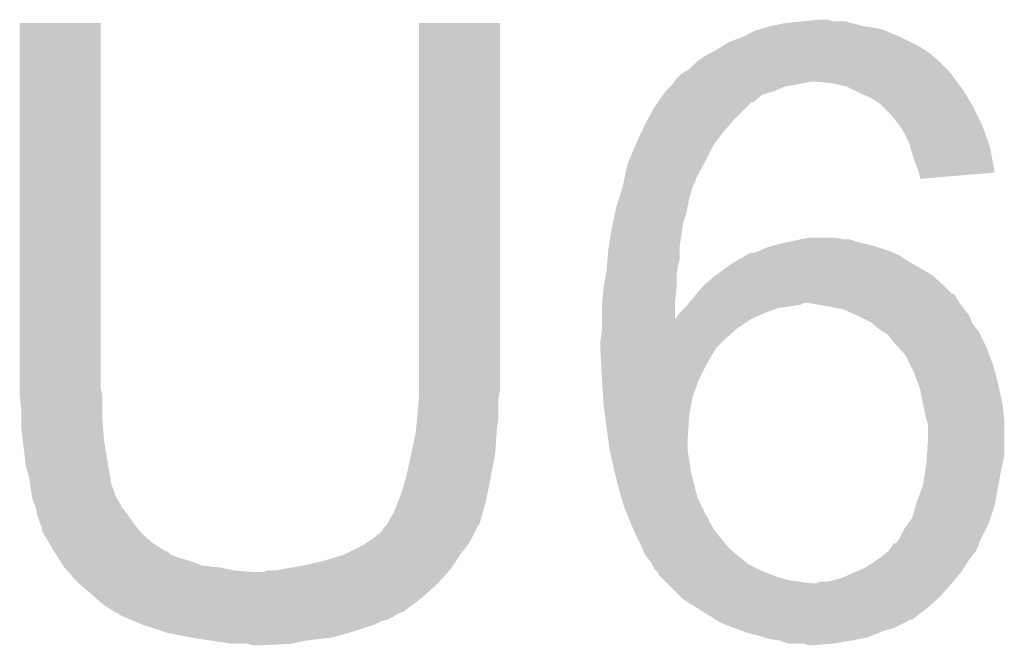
# Model space of a CAD drawing. Extents: x -1.3 to 24.2, y -3.9 to 53.4.
# Tile 17 of 45: x 6.2 to 7.7, y 13.2 to 14.2. Entities that reach past the tile are written whole.
import ezdxf

# ---------------------------------------------------------------- set-up
doc = ezdxf.new("R2010")
doc.units = 0
doc.layers.add('LTE_IOT_24_CLICK_V101_GTO', color=11, linetype='CONTINUOUS')

msp = doc.modelspace()

# ---------------------------------------------------------------- linework, layer by layer
at = {"layer": 'LTE_IOT_24_CLICK_V101_GTO'}
for points in [[(7.42188, 14.2113), (7.449796, 14.213838), (7.470144, 14.2113), (7.462522, 14.213838)], [(7.449796, 14.213838), (7.449818, 14.21384), (7.462522, 14.213838), (7.449818, 14.21384)], [(6.1722, 13.624558), (6.172222, 14.208736), (6.30174, 13.624558), (6.30174, 14.208736)], [(6.172222, 14.208736), (6.172224, 14.20876), (6.30174, 14.208736), (6.172224, 14.20876)], [(6.80974, 13.64488), (6.809762, 14.208736), (6.93928, 13.64488), (6.93928, 14.208736)], [(6.809762, 14.208736), (6.809764, 14.20876), (6.93928, 14.208736), (6.809764, 14.20876)], [(7.345682, 14.196062), (7.354136, 14.198598), (7.55497, 14.196062), (7.548882, 14.198598)], [(7.354136, 14.198598), (7.371078, 14.20368), (7.548882, 14.198598), (7.5184, 14.20368)], [(7.371078, 14.20368), (7.396478, 14.20876), (7.5184, 14.20368), (7.499776, 14.20876)], [(7.396478, 14.20876), (7.42188, 14.2113), (7.499776, 14.20876), (7.490464, 14.2113)], [(7.305036, 14.17828), (7.32536, 14.1859), (7.5946, 14.17828), (7.57936, 14.1859)], [(7.32536, 14.1859), (7.345682, 14.196062), (7.57936, 14.1859), (7.55497, 14.196062)], [(7.284718, 14.16558), (7.292842, 14.170658), (7.61746, 14.16558), (7.609842, 14.170658)], [(7.292842, 14.170658), (7.305036, 14.17828), (7.609842, 14.170658), (7.5946, 14.17828)], [(7.254242, 14.147802), (7.269482, 14.15796), (7.640318, 14.147802), (7.62813, 14.15796)], [(7.269482, 14.15796), (7.27456, 14.1605), (7.62813, 14.15796), (7.62508, 14.1605)], [(7.27456, 14.1605), (7.284718, 14.16558), (7.62508, 14.1605), (7.61746, 14.16558)], [(7.233072, 14.13002), (7.241542, 14.135102), (7.6581, 14.13002), (7.653018, 14.135102)], [(7.241542, 14.135102), (7.25424, 14.1478), (7.653018, 14.135102), (7.64032, 14.1478)], [(7.25424, 14.1478), (7.254242, 14.147802), (7.64032, 14.1478), (7.640318, 14.147802)], [(7.21741, 14.11478), (7.221222, 14.11986), (7.668896, 14.11478), (7.665086, 14.11986)], [(7.221222, 14.11986), (7.22376, 14.1224), (7.665086, 14.11986), (7.66318, 14.1224)], [(7.22376, 14.1224), (7.228842, 14.127482), (7.66318, 14.1224), (7.659792, 14.127482)], [(7.228842, 14.127482), (7.233072, 14.13002), (7.659792, 14.127482), (7.6581, 14.13002)], [(7.203442, 14.099542), (7.211056, 14.107158), (7.376168, 14.099542), (7.393938, 14.107158)], [(7.211056, 14.107158), (7.213598, 14.1097), (7.393938, 14.107158), (7.40918, 14.1097)], [(7.213598, 14.1097), (7.2136, 14.109702), (7.40918, 14.1097), (7.409188, 14.109702)], [(7.2136, 14.109702), (7.21741, 14.11478), (7.409188, 14.109702), (7.434578, 14.11478)], [(7.470138, 14.11224), (7.444742, 14.11478), (7.670802, 14.11224), (7.668896, 14.11478)], [(7.492998, 14.107162), (7.470138, 14.11224), (7.67461, 14.107162), (7.670802, 14.11224)], [(7.503166, 14.102078), (7.492998, 14.107162), (7.678422, 14.102078), (7.67461, 14.107162)], [(7.190994, 14.08176), (7.199882, 14.094458), (7.343136, 14.08176), (7.358378, 14.094458)], [(7.199882, 14.094458), (7.203438, 14.099538), (7.358378, 14.094458), (7.37616, 14.099538)], [(7.203438, 14.099538), (7.203442, 14.099542), (7.37616, 14.099538), (7.376168, 14.099542)], [(7.51332, 14.097), (7.503166, 14.102078), (7.68147, 14.097), (7.678422, 14.102078)], [(7.531102, 14.08938), (7.51332, 14.097), (7.686042, 14.08938), (7.68147, 14.097)], [(7.54634, 14.07922), (7.531102, 14.08938), (7.692138, 14.07922), (7.686042, 14.08938)], [(7.17319, 14.05128), (7.185662, 14.074142), (7.31012, 14.05128), (7.332982, 14.074142)], [(7.185662, 14.074142), (7.19099, 14.081754), (7.332982, 14.074142), (7.340594, 14.081754)], [(7.19099, 14.081754), (7.190994, 14.08176), (7.340594, 14.081754), (7.343136, 14.08176)], [(7.54888, 14.07668), (7.54634, 14.07922), (7.69366, 14.07668), (7.692138, 14.07922)], [(7.56412, 14.06144), (7.54888, 14.07668), (7.70128, 14.06144), (7.69366, 14.07668)], [(7.57428, 14.04874), (7.56412, 14.06144), (7.70763, 14.04874), (7.70128, 14.06144)], [(7.164558, 14.033502), (7.17042, 14.0462), (7.29488, 14.033502), (7.305764, 14.0462)], [(7.17042, 14.0462), (7.17319, 14.05128), (7.305764, 14.0462), (7.31012, 14.05128)], [(7.575976, 14.046198), (7.57428, 14.04874), (7.7089, 14.046198), (7.70763, 14.04874)], [(7.584438, 14.033502), (7.575976, 14.046198), (7.713436, 14.033502), (7.7089, 14.046198)], [(7.15518, 14.01318), (7.164558, 14.033502), (7.27964, 14.01318), (7.29488, 14.033502)], [(7.59206, 14.01826), (7.584438, 14.033502), (7.718878, 14.01826), (7.713436, 14.033502)], [(7.144596, 13.98778), (7.155178, 14.013178), (7.26694, 13.98778), (7.27964, 14.013178)], [(7.155178, 14.013178), (7.15518, 14.01318), (7.27964, 14.013178), (7.27964, 14.01318)], [(7.594238, 14.010638), (7.59206, 14.01826), (7.7216, 14.010638), (7.718878, 14.01826)], [(7.59714, 14.00048), (7.594238, 14.010638), (7.7235, 14.00048), (7.7216, 14.010638)], [(7.60222, 13.985238), (7.59714, 14.00048), (7.726348, 13.985238), (7.7235, 14.00048)], [(7.13758, 13.959834), (7.142482, 13.982702), (7.2517, 13.959834), (7.26417, 13.982702)], [(7.142482, 13.982702), (7.144596, 13.98778), (7.26417, 13.982702), (7.26694, 13.98778)], [(7.607298, 13.972542), (7.60222, 13.985238), (7.72872, 13.972542), (7.726348, 13.985238)], [(7.607936, 13.969998), (7.607298, 13.972542), (7.729194, 13.969998), (7.72872, 13.972542)], [(7.60984, 13.962382), (7.607936, 13.969998), (7.639478, 13.962382), (7.729194, 13.969998)], [(7.60984, 13.959866), (7.60984, 13.962382), (7.60984, 13.959866), (7.639478, 13.962382)], [(7.131734, 13.936982), (7.134858, 13.947138), (7.24408, 13.936982), (7.246618, 13.947138)], [(7.134858, 13.947138), (7.13486, 13.94714), (7.246618, 13.947138), (7.246618, 13.94714)], [(7.13486, 13.94714), (7.137036, 13.957296), (7.246618, 13.94714), (7.251698, 13.957296)], [(7.137036, 13.957296), (7.13758, 13.959834), (7.251698, 13.957296), (7.2517, 13.959834)], [(7.129388, 13.929358), (7.131734, 13.936982), (7.24154, 13.929358), (7.24408, 13.936982)], [(7.1247, 13.914118), (7.129388, 13.929358), (7.23849, 13.914118), (7.24154, 13.929358)], [(7.119256, 13.888718), (7.122522, 13.90396), (7.23138, 13.888718), (7.236458, 13.90396)], [(7.122522, 13.90396), (7.1247, 13.914118), (7.236458, 13.90396), (7.23849, 13.914118)], [(7.11708, 13.87856), (7.119256, 13.888718), (7.229928, 13.87856), (7.23138, 13.888718)], [(7.113172, 13.853158), (7.11708, 13.87856), (7.2263, 13.853158), (7.229928, 13.87856)], [(7.112, 13.84554), (7.113172, 13.853158), (7.2263, 13.84554), (7.2263, 13.853158)], [(7.366, 13.850622), (7.383778, 13.8557), (7.542526, 13.850622), (7.526022, 13.8557)], [(7.383778, 13.8557), (7.395208, 13.85824), (7.526022, 13.8557), (7.513322, 13.85824)], [(7.395208, 13.85824), (7.40664, 13.86078), (7.513322, 13.85824), (7.5057, 13.86078)], [(7.40664, 13.86078), (7.41933, 13.863318), (7.5057, 13.86078), (7.498082, 13.863318)], [(7.41933, 13.863318), (7.41934, 13.86332), (7.498082, 13.863318), (7.487922, 13.86332)], [(7.41934, 13.86332), (7.432042, 13.86586), (7.487922, 13.86332), (7.475222, 13.86586)], [(7.11094, 13.832838), (7.112, 13.84554), (7.2263, 13.832838), (7.2263, 13.84554)], [(7.3279, 13.83538), (7.331704, 13.837918), (7.58063, 13.83538), (7.576822, 13.837918)], [(7.331704, 13.837918), (7.33552, 13.840462), (7.576822, 13.837918), (7.570888, 13.840462)], [(7.33552, 13.840462), (7.348222, 13.843002), (7.570888, 13.840462), (7.564964, 13.843002)], [(7.348222, 13.843002), (7.354142, 13.84554), (7.564964, 13.843002), (7.559042, 13.84554)], [(7.354142, 13.84554), (7.366, 13.850622), (7.559042, 13.84554), (7.542526, 13.850622)], [(7.10946, 13.815058), (7.11094, 13.832838), (7.222348, 13.815058), (7.2263, 13.832838)], [(7.3025, 13.82014), (7.314696, 13.827762), (7.605396, 13.82014), (7.592058, 13.827762)], [(7.314696, 13.827762), (7.322822, 13.83284), (7.592058, 13.827762), (7.58444, 13.83284)], [(7.322822, 13.83284), (7.325366, 13.832846), (7.58444, 13.83284), (7.584432, 13.832846)], [(7.325366, 13.832846), (7.3279, 13.83538), (7.584432, 13.832846), (7.58063, 13.83538)], [(7.104802, 13.78712), (7.108612, 13.809978), (7.22122, 13.78712), (7.22122, 13.809978)], [(7.108612, 13.809978), (7.10946, 13.815058), (7.22122, 13.809978), (7.222348, 13.815058)], [(7.267362, 13.792202), (7.282178, 13.8049), (7.6454, 13.792202), (7.630584, 13.8049)], [(7.282178, 13.8049), (7.285564, 13.80744), (7.630584, 13.8049), (7.627618, 13.80744)], [(7.285564, 13.80744), (7.3025, 13.82014), (7.627618, 13.80744), (7.605396, 13.82014)], [(7.253512, 13.77696), (7.2644, 13.789662), (7.660644, 13.77696), (7.647942, 13.789662)], [(7.2644, 13.789662), (7.267362, 13.792202), (7.647942, 13.789662), (7.6454, 13.792202)], [(7.102302, 13.761722), (7.10438, 13.78458), (7.21868, 13.761722), (7.220964, 13.78458)], [(7.10438, 13.78458), (7.104802, 13.78712), (7.220964, 13.78458), (7.22122, 13.78712)], [(7.24916, 13.77188), (7.251332, 13.774416), (7.666992, 13.77188), (7.665722, 13.774416)], [(7.251332, 13.774416), (7.253508, 13.776954), (7.665722, 13.774416), (7.663186, 13.776954)], [(7.253508, 13.776954), (7.253512, 13.77696), (7.663186, 13.776954), (7.660644, 13.77696)], [(7.10184, 13.75664), (7.102302, 13.761722), (7.21869, 13.75664), (7.21868, 13.761722)], [(7.23646, 13.75664), (7.238578, 13.759182), (7.4041, 13.75664), (7.419342, 13.759182)], [(7.238578, 13.759182), (7.240692, 13.76172), (7.419342, 13.759182), (7.424424, 13.76172)], [(7.240692, 13.76172), (7.24704, 13.769338), (7.67334, 13.76172), (7.668262, 13.769338)], [(7.24704, 13.769338), (7.24916, 13.77188), (7.668262, 13.769338), (7.666992, 13.77188)], [(7.46252, 13.75664), (7.432038, 13.76172), (7.677152, 13.75664), (7.67334, 13.76172)], [(7.10184, 13.736358), (7.10184, 13.75664), (7.218722, 13.736358), (7.21869, 13.75664)], [(7.22122, 13.73886), (7.2263, 13.74648), (7.346314, 13.73886), (7.36346, 13.74648)], [(7.2263, 13.74648), (7.226302, 13.746482), (7.36346, 13.74648), (7.363464, 13.746482)], [(7.226302, 13.746482), (7.23392, 13.7541), (7.363464, 13.746482), (7.383782, 13.7541)], [(7.23392, 13.7541), (7.23646, 13.75664), (7.383782, 13.7541), (7.4041, 13.75664)], [(7.487922, 13.751558), (7.46252, 13.75664), (7.680964, 13.751558), (7.677152, 13.75664)], [(7.510776, 13.741402), (7.487922, 13.751558), (7.68858, 13.741402), (7.680964, 13.751558)], [(7.10184, 13.73632), (7.10184, 13.736358), (7.3406, 13.73632), (7.340684, 13.736358)], [(7.10184, 13.72108), (7.10184, 13.73632), (7.31774, 13.72108), (7.3406, 13.73632)], [(7.218722, 13.736358), (7.22122, 13.73886), (7.340684, 13.736358), (7.346314, 13.73886)], [(7.51078, 13.7414), (7.510776, 13.741402), (7.688582, 13.7414), (7.68858, 13.741402)], [(7.531098, 13.73124), (7.51078, 13.7414), (7.692648, 13.73124), (7.688582, 13.7414)], [(7.534144, 13.728702), (7.531098, 13.73124), (7.693662, 13.728702), (7.692648, 13.73124)], [(7.546342, 13.718538), (7.534144, 13.728702), (7.701792, 13.718538), (7.693662, 13.728702)], [(7.0993, 13.700762), (7.10184, 13.716002), (7.294882, 13.700762), (7.312026, 13.716002)], [(7.10184, 13.716002), (7.10184, 13.72108), (7.312026, 13.716002), (7.31774, 13.72108)], [(7.550576, 13.715998), (7.546342, 13.718538), (7.703822, 13.715998), (7.701792, 13.718538)], [(7.559042, 13.710918), (7.550576, 13.715998), (7.706362, 13.710918), (7.703822, 13.715998)], [(7.564122, 13.703298), (7.559042, 13.710918), (7.710172, 13.703298), (7.706362, 13.710918)], [(7.0993, 13.70076), (7.0993, 13.700762), (7.29488, 13.70076), (7.294882, 13.700762)], [(7.0993, 13.690602), (7.0993, 13.70076), (7.284722, 13.690602), (7.29488, 13.70076)], [(7.56666, 13.70076), (7.564122, 13.703298), (7.71144, 13.70076), (7.710172, 13.703298)], [(7.582462, 13.68298), (7.56666, 13.70076), (7.71906, 13.68298), (7.71144, 13.70076)], [(7.0993, 13.688058), (7.0993, 13.690602), (7.283194, 13.688058), (7.284722, 13.690602)], [(7.099898, 13.6779), (7.0993, 13.688058), (7.2771, 13.6779), (7.283194, 13.688058)], [(7.586982, 13.677894), (7.582462, 13.68298), (7.720968, 13.677894), (7.71906, 13.68298)], [(7.100944, 13.660118), (7.099898, 13.6779), (7.26694, 13.660118), (7.2771, 13.6779)], [(7.594598, 13.662662), (7.586982, 13.677894), (7.726678, 13.662662), (7.720968, 13.677894)], [(7.10214, 13.6398), (7.100944, 13.660118), (7.25678, 13.6398), (7.26694, 13.660118)], [(7.59968, 13.652498), (7.594598, 13.662662), (7.729584, 13.652498), (7.726678, 13.662662)], [(7.60245, 13.644882), (7.59968, 13.652498), (7.73176, 13.644882), (7.729584, 13.652498)], [(6.80974, 13.622018), (6.80974, 13.64488), (6.93928, 13.622018), (6.93928, 13.64488)], [(7.103784, 13.61186), (7.10214, 13.6398), (7.246622, 13.61186), (7.25678, 13.6398)], [(7.60984, 13.624558), (7.60245, 13.644882), (7.736278, 13.624558), (7.73176, 13.644882)], [(6.1722, 13.616938), (6.1722, 13.624558), (6.303646, 13.616938), (6.30174, 13.624558)], [(6.172432, 13.614398), (6.1722, 13.616938), (6.30428, 13.614398), (6.303646, 13.616938)], [(6.80974, 13.611858), (6.80974, 13.622018), (6.937248, 13.611858), (6.93928, 13.622018)], [(7.61492, 13.59916), (7.60984, 13.624558), (7.74192, 13.59916), (7.736278, 13.624558)], [(6.17474, 13.589), (6.172432, 13.614398), (6.30428, 13.589), (6.30428, 13.614398)], [(6.8072, 13.58138), (6.809528, 13.609318), (6.93674, 13.58138), (6.93674, 13.609318)], [(6.809528, 13.609318), (6.80974, 13.611858), (6.93674, 13.609318), (6.937248, 13.611858)], [(7.10438, 13.6017), (7.103784, 13.61186), (7.244772, 13.6017), (7.246622, 13.61186)], [(7.106604, 13.583922), (7.10438, 13.6017), (7.24154, 13.583922), (7.244772, 13.6017)], [(6.17474, 13.57376), (6.17474, 13.589), (6.30428, 13.57376), (6.30428, 13.589)], [(7.614922, 13.599158), (7.61492, 13.59916), (7.74192, 13.599158), (7.74192, 13.59916)], [(7.620002, 13.5763), (7.614922, 13.599158), (7.744208, 13.5763), (7.74192, 13.599158)], [(6.17474, 13.563602), (6.17474, 13.57376), (6.305128, 13.563602), (6.30428, 13.57376)], [(6.805168, 13.561062), (6.80669, 13.576298), (6.9342, 13.561062), (6.93674, 13.576298)], [(6.80669, 13.576298), (6.8072, 13.58138), (6.93674, 13.576298), (6.93674, 13.58138)], [(7.10946, 13.56106), (7.106604, 13.583922), (7.239906, 13.56106), (7.24154, 13.583922)], [(7.620848, 13.573762), (7.620002, 13.5763), (7.74446, 13.573762), (7.744208, 13.5763)], [(7.62254, 13.568676), (7.620848, 13.573762), (7.74446, 13.568676), (7.74446, 13.573762)], [(7.62254, 13.54328), (7.62254, 13.568676), (7.74446, 13.54328), (7.74446, 13.568676)], [(6.176998, 13.54328), (6.17474, 13.563602), (6.30682, 13.54328), (6.305128, 13.563602)], [(6.79958, 13.53058), (6.80466, 13.555978), (6.932168, 13.53058), (6.93386, 13.555978)], [(6.80466, 13.555978), (6.805168, 13.561062), (6.93386, 13.555978), (6.9342, 13.561062)], [(7.111276, 13.54836), (7.10946, 13.56106), (7.239, 13.54836), (7.239906, 13.56106)], [(6.17728, 13.54074), (6.176998, 13.54328), (6.307244, 13.54074), (6.30682, 13.54328)], [(6.18236, 13.500102), (6.17728, 13.54074), (6.314018, 13.500102), (6.307244, 13.54074)], [(7.11454, 13.525502), (7.111276, 13.54836), (7.239, 13.525502), (7.239, 13.54836)], [(7.620846, 13.517878), (7.62254, 13.54328), (7.74446, 13.517878), (7.74446, 13.54328)], [(6.78942, 13.484858), (6.797886, 13.522958), (6.924514, 13.484858), (6.93166, 13.522958)], [(6.797886, 13.522958), (6.79958, 13.53058), (6.93166, 13.522958), (6.932168, 13.53058)], [(7.11454, 13.5255), (7.11454, 13.525502), (7.239002, 13.5255), (7.239, 13.525502)], [(7.118058, 13.51026), (7.11454, 13.5255), (7.24154, 13.51026), (7.239002, 13.5255)], [(7.12216, 13.492482), (7.118058, 13.51026), (7.24408, 13.492482), (7.24154, 13.51026)], [(7.62, 13.50518), (7.620846, 13.517878), (7.741636, 13.50518), (7.74446, 13.517878)], [(6.18744, 13.482322), (6.18236, 13.500102), (6.31698, 13.482322), (6.314018, 13.500102)], [(7.12216, 13.49248), (7.12216, 13.492482), (7.244082, 13.49248), (7.24408, 13.492482)], [(7.12978, 13.462), (7.12216, 13.49248), (7.2517, 13.462), (7.244082, 13.49248)], [(7.614918, 13.472158), (7.618436, 13.49502), (7.735222, 13.472158), (7.73938, 13.49502)], [(7.618436, 13.49502), (7.62, 13.50518), (7.73938, 13.49502), (7.741636, 13.50518)], [(6.187442, 13.48232), (6.18744, 13.482322), (6.31698, 13.48232), (6.31698, 13.482322)], [(6.189256, 13.469618), (6.187442, 13.48232), (6.319522, 13.469618), (6.31698, 13.48232)], [(6.78434, 13.46708), (6.788694, 13.48232), (6.920992, 13.46708), (6.92404, 13.48232)], [(6.788694, 13.48232), (6.78942, 13.484858), (6.92404, 13.48232), (6.924514, 13.484858)], [(6.18998, 13.46454), (6.189256, 13.469618), (6.321554, 13.46454), (6.319522, 13.469618)], [(6.191252, 13.456916), (6.18998, 13.46454), (6.3246, 13.456916), (6.321554, 13.46454)], [(6.77926, 13.451838), (6.78434, 13.46708), (6.917942, 13.451838), (6.920992, 13.46708)], [(7.132828, 13.451842), (7.12978, 13.462), (7.254238, 13.451842), (7.2517, 13.462)], [(7.60476, 13.44422), (7.614918, 13.472158), (7.730142, 13.44422), (7.735222, 13.472158)], [(6.191676, 13.454374), (6.191252, 13.456916), (6.324604, 13.454374), (6.3246, 13.456916)], [(6.19252, 13.449302), (6.191676, 13.454374), (6.327986, 13.449302), (6.324604, 13.454374)], [(6.193538, 13.446758), (6.19252, 13.449302), (6.32968, 13.446758), (6.327986, 13.449302)], [(6.197598, 13.436602), (6.193538, 13.446758), (6.33476, 13.436602), (6.32968, 13.446758)], [(6.7691, 13.426438), (6.776212, 13.44422), (6.911336, 13.426438), (6.91642, 13.44422)], [(6.776212, 13.44422), (6.77926, 13.451838), (6.91642, 13.44422), (6.917942, 13.451838)], [(7.1374, 13.436598), (7.132828, 13.451842), (7.261862, 13.436598), (7.254238, 13.451842)], [(7.603234, 13.439138), (7.60476, 13.44422), (7.729218, 13.439138), (7.730142, 13.44422)], [(6.20014, 13.423902), (6.197598, 13.436602), (6.34492, 13.423902), (6.33476, 13.436602)], [(7.13943, 13.431524), (7.1374, 13.436598), (7.264398, 13.431524), (7.261862, 13.436598)], [(7.140446, 13.428984), (7.13943, 13.431524), (7.2644, 13.428984), (7.264398, 13.431524)], [(7.143496, 13.421362), (7.140446, 13.428984), (7.269478, 13.421362), (7.2644, 13.428984)], [(7.597138, 13.418814), (7.603234, 13.439138), (7.722444, 13.418814), (7.729218, 13.439138)], [(6.200142, 13.4239), (6.20014, 13.423902), (6.34492, 13.4239), (6.34492, 13.423902)], [(6.20522, 13.408662), (6.200142, 13.4239), (6.35508, 13.408662), (6.34492, 13.4239)], [(6.758942, 13.408664), (6.764022, 13.418822), (6.906256, 13.408664), (6.90916, 13.418822)], [(6.764022, 13.418822), (6.7691, 13.426438), (6.90916, 13.418822), (6.911336, 13.426438)], [(7.14756, 13.4112), (7.143496, 13.421362), (7.27456, 13.4112), (7.269478, 13.421362)], [(7.589884, 13.40866), (7.597138, 13.418814), (7.71906, 13.40866), (7.722444, 13.418814)], [(6.205222, 13.40866), (6.20522, 13.408662), (6.35508, 13.40866), (6.35508, 13.408662)], [(6.207758, 13.403584), (6.205222, 13.40866), (6.35931, 13.403584), (6.35508, 13.40866)], [(6.20776, 13.398502), (6.207758, 13.403584), (6.363544, 13.398502), (6.35931, 13.403584)], [(6.210726, 13.393418), (6.20776, 13.398502), (6.36778, 13.393418), (6.363544, 13.398502)], [(6.73608, 13.3858), (6.74878, 13.39596), (6.893556, 13.3858), (6.898638, 13.39596)], [(6.74878, 13.39596), (6.751322, 13.398504), (6.898638, 13.39596), (6.89991, 13.398504)], [(6.751322, 13.398504), (6.753862, 13.403578), (6.89991, 13.398504), (6.902448, 13.403578)], [(6.753862, 13.403578), (6.756396, 13.406116), (6.902448, 13.403578), (6.903718, 13.406116)], [(6.756396, 13.406116), (6.758938, 13.40866), (6.903718, 13.406116), (6.906256, 13.40866)], [(6.758938, 13.40866), (6.758942, 13.408664), (6.906256, 13.40866), (6.906256, 13.408664)], [(7.153002, 13.398502), (7.14756, 13.4112), (7.282178, 13.398502), (7.27456, 13.4112)], [(7.15518, 13.39342), (7.153002, 13.398502), (7.286244, 13.39342), (7.282178, 13.398502)], [(7.576818, 13.385798), (7.58444, 13.401036), (7.70763, 13.385798), (7.715248, 13.401036)], [(7.58444, 13.401036), (7.589884, 13.40866), (7.715248, 13.401036), (7.71906, 13.40866)], [(6.219614, 13.37818), (6.210726, 13.393418), (6.385562, 13.37818), (6.36778, 13.393418)], [(6.720842, 13.375642), (6.728462, 13.380722), (6.887208, 13.375642), (6.891018, 13.380722)], [(6.728462, 13.380722), (6.73608, 13.3858), (6.891018, 13.380722), (6.893556, 13.3858)], [(7.15899, 13.3858), (7.15518, 13.39342), (7.29234, 13.3858), (7.286244, 13.39342)], [(7.16534, 13.3731), (7.15899, 13.3858), (7.302924, 13.3731), (7.29234, 13.3858)], [(7.571728, 13.37818), (7.576818, 13.385798), (7.70382, 13.37818), (7.70763, 13.385798)], [(6.22554, 13.36802), (6.219614, 13.37818), (6.401818, 13.36802), (6.385562, 13.37818)], [(6.227158, 13.36548), (6.22554, 13.36802), (6.405882, 13.36548), (6.401818, 13.36802)], [(6.227162, 13.365474), (6.227158, 13.36548), (6.408426, 13.365474), (6.405882, 13.36548)], [(6.23039, 13.3604), (6.227162, 13.365474), (6.413504, 13.3604), (6.408426, 13.365474)], [(6.69036, 13.3604), (6.720842, 13.375642), (6.87578, 13.3604), (6.887208, 13.375642)], [(7.166356, 13.370562), (7.16534, 13.3731), (7.305038, 13.370562), (7.302924, 13.3731)], [(7.17042, 13.360402), (7.166356, 13.370562), (7.317232, 13.360402), (7.305038, 13.370562)], [(7.54634, 13.35532), (7.559038, 13.365478), (7.690612, 13.35532), (7.698736, 13.365478)], [(7.559038, 13.365478), (7.55904, 13.365482), (7.698736, 13.365478), (7.69874, 13.365482)], [(7.55904, 13.365482), (7.566656, 13.375632), (7.69874, 13.365482), (7.703814, 13.375632)], [(7.566656, 13.375636), (7.566662, 13.378158), (7.703818, 13.375636), (7.703818, 13.378158)], [(7.566656, 13.375632), (7.566656, 13.375636), (7.703814, 13.375632), (7.703818, 13.375636)], [(7.566662, 13.378158), (7.570806, 13.378176), (7.703818, 13.378158), (7.70382, 13.378176)], [(7.570806, 13.378176), (7.571728, 13.37818), (7.70382, 13.378176), (7.70382, 13.37818)], [(6.233624, 13.355318), (6.23039, 13.3604), (6.4262, 13.355318), (6.413504, 13.3604)], [(6.236856, 13.35024), (6.233624, 13.355318), (6.44398, 13.35024), (6.4262, 13.355318)], [(6.241706, 13.34262), (6.236856, 13.35024), (6.464302, 13.34262), (6.44398, 13.35024)], [(6.62432, 13.34262), (6.657338, 13.35024), (6.863926, 13.34262), (6.869006, 13.35024)], [(6.657338, 13.35024), (6.69036, 13.3604), (6.869006, 13.35024), (6.87578, 13.3604)], [(7.18058, 13.347698), (7.17042, 13.360402), (7.332478, 13.347698), (7.317232, 13.360402)], [(7.52348, 13.34008), (7.542526, 13.352778), (7.680642, 13.34008), (7.68858, 13.352778)], [(7.542526, 13.352778), (7.54634, 13.35532), (7.68858, 13.352778), (7.690612, 13.35532)], [(6.24332, 13.340082), (6.241706, 13.34262), (6.489682, 13.340082), (6.464302, 13.34262)], [(6.243322, 13.34008), (6.24332, 13.340082), (6.4897, 13.34008), (6.489682, 13.340082)], [(6.247838, 13.335), (6.243322, 13.34008), (6.5151, 13.335), (6.4897, 13.34008)], [(6.250096, 13.33246), (6.247838, 13.335), (6.545578, 13.33246), (6.5151, 13.335)], [(6.560822, 13.332462), (6.568444, 13.335), (6.856026, 13.332462), (6.858282, 13.335)], [(6.581142, 13.335), (6.59383, 13.337538), (6.858282, 13.335), (6.860538, 13.337538)], [(6.59383, 13.337538), (6.59384, 13.33754), (6.860538, 13.337538), (6.860538, 13.33754)], [(6.59384, 13.33754), (6.62432, 13.34262), (6.860538, 13.33754), (6.863926, 13.34262)], [(7.18185, 13.34516), (7.18058, 13.347698), (7.335522, 13.34516), (7.332478, 13.347698)], [(7.185658, 13.337544), (7.18185, 13.34516), (7.350754, 13.337544), (7.335522, 13.34516)], [(7.1882, 13.335), (7.185658, 13.337544), (7.35584, 13.335), (7.350754, 13.337544)], [(7.190738, 13.332458), (7.1882, 13.335), (7.362196, 13.332458), (7.35584, 13.335)], [(7.50633, 13.332458), (7.52348, 13.34008), (7.67588, 13.332458), (7.680642, 13.34008)], [(6.26364, 13.31722), (6.250096, 13.33246), (6.842476, 13.31722), (6.856024, 13.33246)], [(6.266544, 13.31468), (6.26364, 13.31722), (6.84022, 13.31468), (6.842476, 13.31722)], [(6.545578, 13.33246), (6.560822, 13.332462), (6.856024, 13.33246), (6.856026, 13.332462)], [(7.193278, 13.327384), (7.190738, 13.332458), (7.37488, 13.327384), (7.362196, 13.332458)], [(7.195822, 13.32484), (7.193278, 13.327384), (7.381238, 13.32484), (7.37488, 13.327384)], [(7.200902, 13.31976), (7.195822, 13.32484), (7.399018, 13.31976), (7.381238, 13.32484)], [(7.203442, 13.31722), (7.200902, 13.31976), (7.4168, 13.31722), (7.399018, 13.31976)], [(7.205982, 13.31468), (7.203442, 13.31722), (7.43712, 13.31468), (7.4168, 13.31722)], [(7.444736, 13.31468), (7.449816, 13.317218), (7.66064, 13.31468), (7.662814, 13.317218)], [(7.449816, 13.317218), (7.462518, 13.31722), (7.662814, 13.317218), (7.662816, 13.31722)], [(7.462518, 13.31722), (7.482838, 13.3223), (7.662816, 13.31722), (7.667172, 13.3223)], [(7.482838, 13.3223), (7.50062, 13.32992), (7.667172, 13.3223), (7.673704, 13.32992)], [(7.50062, 13.32992), (7.50633, 13.332458), (7.673704, 13.32992), (7.67588, 13.332458)], [(6.292666, 13.291822), (6.266544, 13.31468), (6.814822, 13.291822), (6.84022, 13.31468)], [(7.226302, 13.29436), (7.205982, 13.31468), (7.64286, 13.29436), (7.66064, 13.31468)], [(6.304278, 13.28166), (6.292666, 13.291822), (6.801272, 13.28166), (6.814822, 13.291822)], [(7.231378, 13.289282), (7.226302, 13.29436), (7.637146, 13.289282), (7.64286, 13.29436)], [(7.255762, 13.274042), (7.231378, 13.289282), (7.620002, 13.274042), (7.637146, 13.289282)], [(6.319518, 13.271502), (6.304278, 13.28166), (6.787726, 13.271502), (6.801272, 13.28166)], [(6.324602, 13.26896), (6.319518, 13.271502), (6.784338, 13.26896), (6.787726, 13.271502)], [(7.284214, 13.25626), (7.255762, 13.274042), (7.597138, 13.25626), (7.620002, 13.274042)], [(6.324614, 13.268954), (6.324602, 13.26896), (6.781794, 13.268954), (6.784338, 13.26896)], [(6.329676, 13.266422), (6.324614, 13.268954), (6.779258, 13.266422), (6.781794, 13.268954)], [(6.32968, 13.26642), (6.329676, 13.266422), (6.779256, 13.26642), (6.779258, 13.266422)], [(6.329684, 13.266416), (6.32968, 13.26642), (6.776714, 13.266416), (6.779256, 13.26642)], [(6.332222, 13.263882), (6.329684, 13.266416), (6.772912, 13.263882), (6.776714, 13.266416)], [(6.338154, 13.26134), (6.332222, 13.263882), (6.769098, 13.26134), (6.772912, 13.263882)], [(6.35001, 13.256258), (6.338154, 13.26134), (6.758938, 13.256258), (6.769098, 13.26134)], [(6.355932, 13.25372), (6.35001, 13.256258), (6.748778, 13.25372), (6.758938, 13.256258)], [(7.284224, 13.256254), (7.284214, 13.25626), (7.592054, 13.256254), (7.597138, 13.25626)], [(7.288282, 13.253718), (7.284224, 13.256254), (7.589516, 13.253718), (7.592054, 13.256254)], [(6.367782, 13.24864), (6.355932, 13.25372), (6.738618, 13.24864), (6.748778, 13.25372)], [(6.398266, 13.23848), (6.367782, 13.24864), (6.70814, 13.23848), (6.738618, 13.24864)], [(6.40588, 13.235942), (6.398266, 13.23848), (6.699256, 13.235942), (6.70814, 13.23848)], [(7.292338, 13.251182), (7.288282, 13.253718), (7.584444, 13.251182), (7.589516, 13.253718)], [(7.31267, 13.243558), (7.292338, 13.251182), (7.569198, 13.243558), (7.584444, 13.251182)], [(7.32621, 13.23848), (7.31267, 13.243558), (7.551418, 13.23848), (7.569198, 13.243558)], [(7.332978, 13.235942), (7.32621, 13.23848), (7.545072, 13.235942), (7.551418, 13.23848)], [(6.44398, 13.22832), (6.40588, 13.235942), (6.672578, 13.22832), (6.699256, 13.235942)], [(6.46049, 13.22578), (6.44398, 13.22832), (6.65226, 13.22578), (6.672578, 13.22832)], [(6.477, 13.22324), (6.46049, 13.22578), (6.6294, 13.22324), (6.65226, 13.22578)], [(6.49478, 13.2207), (6.477, 13.22324), (6.61797, 13.2207), (6.6294, 13.22324)], [(7.3533, 13.230858), (7.332978, 13.235942), (7.532362, 13.230858), (7.545072, 13.235942)], [(7.36092, 13.22832), (7.3533, 13.230858), (7.526018, 13.22832), (7.532362, 13.230858)], [(7.368538, 13.225782), (7.36092, 13.22832), (7.513328, 13.225782), (7.526018, 13.22832)], [(7.386316, 13.22324), (7.368538, 13.225782), (7.50062, 13.22324), (7.513328, 13.225782)], [(7.399016, 13.218162), (7.386316, 13.22324), (7.470152, 13.218162), (7.50062, 13.22324)], [(6.510018, 13.21816), (6.49478, 13.2207), (6.60654, 13.21816), (6.61797, 13.2207)], [(6.545578, 13.21562), (6.535418, 13.21816), (6.558282, 13.21562), (6.60654, 13.21816)], [(7.424416, 13.21816), (7.399016, 13.218162), (7.470142, 13.21816), (7.470152, 13.218162)], [(7.432038, 13.215622), (7.424416, 13.21816), (7.437148, 13.215622), (7.470142, 13.21816)], [(7.437122, 13.21562), (7.432038, 13.215622), (7.437122, 13.21562), (7.437148, 13.215622)]]:
    msp.add_solid(points, dxfattribs=at)

doc.saveas('drawing.dxf')
